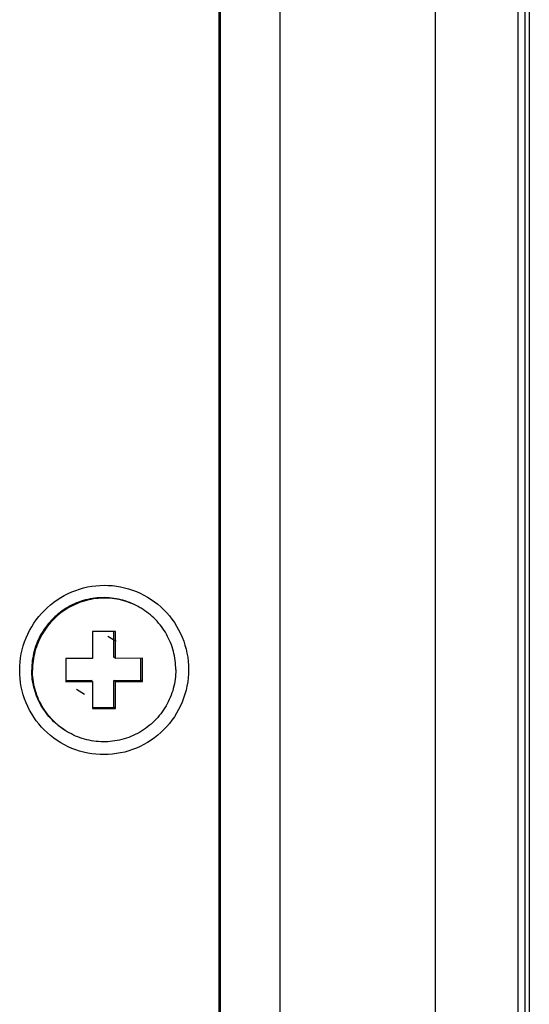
# Model space of a CAD drawing. Header units: millimetres. Extents: x 0 to 841, y 0 to 594.
# Tile 26 of 44: x 773 to 783, y 179 to 198. Entities that reach past the tile are written whole.
import ezdxf

# ---------------------------------------------------------------- set-up
doc = ezdxf.new("R2010")
doc.units = ezdxf.units.MM
doc.header["$LTSCALE"] = 46.255
doc.layers.get('0').update_dxf_attribs({"linetype": 'CONTINUOUS'})
doc.layers.add('3_ALL_AXES', color=7, linetype='CONTINUOUS')
doc.layers.add('ASSI', color=7, linetype='CONTINUOUS')

msp = doc.modelspace()

# ---------------------------------------------------------------- linework, layer by layer
at = {"color": 7, "linetype": 'CONTINUOUS'}
for p, q in [((782.356624, 138.612761), (782.356624, 198.530533)), ((774.524055, 186.064336), (774.075767, 186.062284)), ((774.075767, 186.062284), (774.075767, 185.538003)), ((774.488103, 185.561562), (774.488103, 186.064172)), ((774.524055, 185.540056), (774.524055, 186.064336)), ((774.075767, 185.538003), (773.552765, 185.535608)), ((773.552765, 185.535608), (773.552765, 185.086225)), ((774.524055, 185.540056), (774.488103, 185.561562)), ((775.047057, 185.54245), (774.524055, 185.540056)), ((775.011105, 185.114574), (775.011105, 185.542286)), ((775.047057, 185.093067), (775.047057, 185.54245)), ((773.552765, 185.107896), (774.039816, 185.110126)), ((773.552765, 185.086225), (774.075767, 185.08862)), ((774.075767, 185.08862), (774.039816, 185.110126)), ((774.075767, 185.08862), (774.075767, 184.564339)), ((774.488103, 185.112179), (775.011105, 185.114574)), ((774.524055, 185.090672), (774.488103, 185.112179)), ((774.488103, 184.587898), (774.488103, 185.112179)), ((774.524055, 185.090672), (775.047057, 185.093067)), ((774.524055, 184.566392), (774.524055, 185.090672)), ((775.047057, 185.093067), (775.011105, 185.114574)), ((774.075767, 184.58601), (774.488103, 184.587898)), ((774.075767, 184.564339), (774.524055, 184.566392)), ((774.524055, 184.566392), (774.488103, 184.587898))]:
    msp.add_line(p, q, dxfattribs=at)
at = {"color": 2, "linetype": 'CONTINUOUS'}
for p, q in [((774.372551, 185.970044), (774.536024, 185.872254)), ((773.758684, 184.938941), (773.919991, 184.842447))]:
    msp.add_line(p, q, dxfattribs=at)
at = {"color": 7, "linetype": 'CONTINUOUS'}
for points in [[(772.65619, 185.306811), (772.65619, 185.521294), (772.741894, 185.954989), (773.107186, 186.503911), (773.653914, 186.873113), (774.299308, 187.004944), (774.945144, 186.879407), (775.492698, 186.514891), (775.858304, 185.968489), (775.943632, 185.535972), (775.943632, 185.321864)], [(775.943632, 185.321864), (775.943632, 185.107381), (775.857929, 184.673687), (775.492636, 184.124765), (774.945908, 183.755562), (774.300515, 183.623731), (773.654678, 183.749269), (773.107124, 184.113785), (772.741518, 184.660186), (772.65619, 185.092703), (772.65619, 185.306811)]]:
    msp.add_open_spline(points, degree=3, knots=[0, 0, 0, 0, 0.125255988, 0.250572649, 0.375778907, 0.500747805, 0.625497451, 0.750174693, 0.874962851, 1, 1, 1, 1], dxfattribs=at)
at = {"layer": '3_ALL_AXES', "color": 7, "linetype": 'CONTINUOUS'}
for p, q in [((776.535117, 298.143442), (776.535117, 125.380532)), ((776.556906, 298.130408), (776.556906, 125.367498)), ((777.715947, 298.043777), (777.715947, 125.280867)), ((782.487358, 297.566309), (782.487358, 125.802029)), ((782.574514, 297.514173), (782.574514, 125.749893))]:
    msp.add_line(p, q, dxfattribs=at)
at = {"layer": '3_ALL_AXES', "color": 9, "linetype": 'CONTINUOUS'}
msp.add_line((780.744017, 298.057642), (780.744017, 125.294732), dxfattribs=at)
at = {"layer": 'ASSI', "color": 7, "linetype": 'CONTINUOUS'}
for points, knots in [([(775.003364, 186.524902), (774.898471, 186.58765), (774.670744, 186.685717), (774.303293, 186.737823), (773.934386, 186.692008), (773.589882, 186.551326), (773.293546, 186.325637), (773.065883, 186.030488), (772.922623, 185.686632), (772.889986, 185.439829), (772.889986, 185.317076)], [0, 0, 0, 0, 0.124618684, 0.249322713, 0.374174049, 0.499194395, 0.624359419, 0.749605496, 0.874846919, 1, 1, 1, 1]), ([(775.018616, 186.515778), (774.913723, 186.578526), (774.685996, 186.676593), (774.318546, 186.728699), (773.949639, 186.682884), (773.605134, 186.542202), (773.308798, 186.316513), (773.081135, 186.021364), (772.937875, 185.677508), (772.905239, 185.430705), (772.905239, 185.307952)], [0, 0, 0, 0, 0.124618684, 0.249322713, 0.374174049, 0.499194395, 0.624359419, 0.749605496, 0.874846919, 1, 1, 1, 1]), ([(775.694584, 185.320724), (775.694584, 185.440253), (775.663696, 185.680284), (775.52743, 186.015644), (775.31047, 186.304959), (775.120874, 186.454607), (775.018616, 186.515778)], [0, 0, 0, 0, 0.250431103, 0.500530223, 0.750346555, 1, 1, 1, 1]), ([(773.565954, 184.122021), (773.463696, 184.183192), (773.2741, 184.33284), (773.05714, 184.622155), (772.920874, 184.957515), (772.889986, 185.197547), (772.889986, 185.317076)], [0, 0, 0, 0, 0.249653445, 0.499469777, 0.749568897, 1, 1, 1, 1]), ([(773.581206, 184.112897), (773.478948, 184.174069), (773.289352, 184.323716), (773.072392, 184.613031), (772.936127, 184.948391), (772.905239, 185.188423), (772.905239, 185.307952)], [0, 0, 0, 0, 0.249653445, 0.499469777, 0.749568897, 1, 1, 1, 1]), ([(775.694584, 185.320724), (775.694584, 185.197971), (775.661947, 184.951167), (775.518687, 184.607312), (775.291024, 184.312162), (774.994688, 184.086473), (774.650184, 183.945791), (774.281277, 183.899977), (773.913826, 183.952082), (773.686099, 184.050149), (773.581206, 184.112897)], [0, 0, 0, 0, 0.125153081, 0.250394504, 0.375640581, 0.500805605, 0.625825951, 0.750677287, 0.875381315, 1, 1, 1, 1])]:
    msp.add_open_spline(points, degree=3, knots=knots, dxfattribs=at)

doc.saveas('drawing.dxf')
